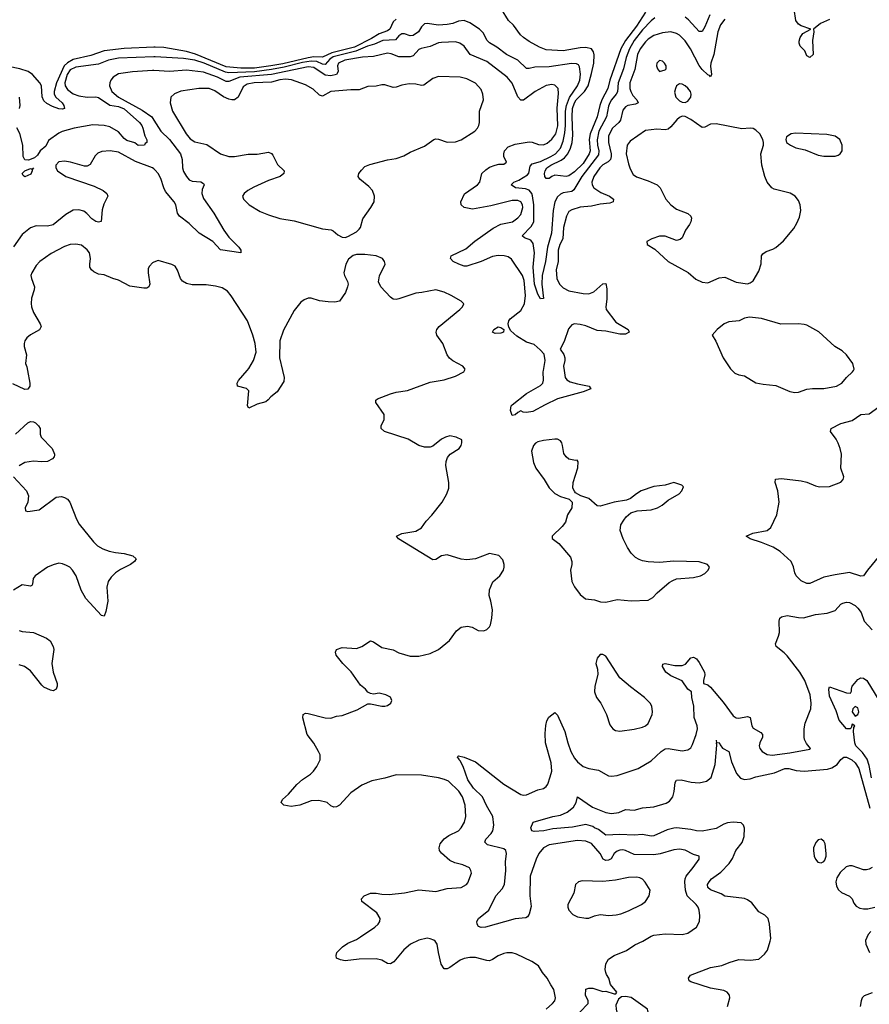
# Model space of a CAD drawing. Header units: inches. Extents: x 1449094 to 1618372, y 389908 to 534307.
# Tile 189 of 256: x 1539053 to 1545050, y 435525 to 442477. Entities that reach past the tile are written whole.
import ezdxf

# ---------------------------------------------------------------- set-up
doc = ezdxf.new("R2010")
doc.units = ezdxf.units.IN
doc.header["$MEASUREMENT"] = 0
for name, color, linetype in [('B5433', 7, 'Continuous'), ('B5434', 7, 'Continuous'), ('B5443', 7, 'Continuous'), ('B5444', 7, 'Continuous')]:
    doc.layers.add(name, color=color, linetype=linetype)

msp = doc.modelspace()

# ---------------------------------------------------------------- linework, layer by layer
at = {"layer": 'B5433', "color": 5, "elevation": 580}
for points in [[(1539109, 440000), (1539125.5, 439910), (1539124, 439890), (1539110, 439869), (1539090, 439865.2), (1539006, 439906)], [(1539024, 439550), (1539110, 439630.7), (1539130, 439638.8), (1539150, 439637.3), (1539164.7, 439630), (1539186.8, 439610), (1539197.3, 439590), (1539198, 439550), (1539206, 439530), (1539282, 439450), (1539298.8, 439410), (1539298, 439402), (1539296, 439390), (1539284.5, 439375.5), (1539250, 439358), (1539210, 439354.5), (1539150, 439360.5), (1539090, 439351), (1539050, 439326.6)], [(1539008.7, 439250), (1539100.5, 439150), (1539115.2, 439115.2), (1539110.7, 439069.3), (1539092, 439030), (1539094, 439010), (1539110, 439004.7), (1539190, 439014.8), (1539310, 439104.9), (1539349.5, 439110.5), (1539370, 439103.8), (1539390, 439090.6), (1539408, 439070), (1539455.5, 438950), (1539474.2, 438914.2), (1539573.4, 438790), (1539602, 438762), (1539640.7, 438740.7), (1539685.1, 438725.1), (1539730, 438714.9), (1539790, 438708.4), (1539851.3, 438690), (1539876, 438670), (1539862.8, 438650), (1539834.8, 438630), (1539764.7, 438595.3), (1539729.2, 438570.8), (1539699.4, 438540.6), (1539677.6, 438510), (1539668.5, 438470), (1539676.4, 438370), (1539662.5, 438297.5), (1539650, 438264), (1539630, 438269.2), (1539519.5, 438390), (1539488.5, 438448.5), (1539451, 438550), (1539427.1, 438590), (1539406.6, 438610), (1539384, 438624), (1539355.3, 438635.3), (1539330, 438638.3), (1539290, 438628.4), (1539248.8, 438610), (1539162.6, 438550), (1539148.1, 438530), (1539144.2, 438490), (1539138.8, 438481.2), (1539130, 438477.7), (1539070, 438486), (1539010, 438448.9)], [(1539050, 438164.9), (1539070, 438157.6), (1539150, 438150.3), (1539242.8, 438110), (1539267.7, 438090), (1539290, 438051), (1539293.7, 438030), (1539280.3, 437930), (1539288.8, 437868.8), (1539317.3, 437790), (1539318.8, 437770), (1539310, 437748.7), (1539290, 437739), (1539270, 437742.7), (1539224.8, 437764.8), (1539210, 437777.2), (1539130, 437878.9), (1539086.6, 437910), (1539050, 437920.9)]]:
    msp.add_lwpolyline(points, dxfattribs=at)
at = {"layer": 'B5434', "color": 5}
for points, elevation in [([(1540000, 442282.7), (1539790, 442272.7), (1539650, 442256.7), (1539555.7, 442224.3), (1539430, 442195.6), (1539390, 442172.8), (1539366.7, 442150), (1539312.1, 442030), (1539295.9, 441970), (1539296.6, 441950), (1539308.7, 441928.7), (1539352.4, 441890), (1539366, 441870), (1539370.5, 441850), (1539355.3, 441844.7), (1539330, 441846), (1539283.9, 441863.9), (1539244.6, 441884.6), (1539223.7, 441903.7), (1539211.5, 441931.5), (1539206.8, 442010), (1539195.5, 442030), (1539143.8, 442090), (1539114, 442110), (1539055.4, 442130), (1538974.2, 442145.8)], 520), ([(1540000, 442213.7), (1539750, 442204.6), (1539680.3, 442190), (1539610, 442162.7), (1539450, 442142.2), (1539410, 442122.1), (1539388.3, 442090), (1539372, 442030), (1539374.6, 442010), (1539390, 441983.5), (1539430, 441954.1), (1539470, 441938.8), (1539529.7, 441929.7), (1539590, 441931.7), (1539610, 441926.9), (1539690, 441873.5), (1539750, 441864.2), (1539790, 441846.5), (1539899.5, 441750), (1539914.6, 441730), (1539923.7, 441710), (1539935.9, 441655.9), (1539951, 441629), (1539951.6, 441608.4), (1539938, 441602), (1539934, 441590), (1539890.7, 441589.3), (1539866.3, 441606.3), (1539810, 441623.9), (1539790, 441638.1), (1539750, 441685.2), (1539690, 441718.9), (1539650, 441730.5), (1539570, 441734.5), (1539437.3, 441710), (1539353, 441687), (1539330, 441676.4), (1539256.2, 441623.8), (1539236.8, 441583.2), (1539197.4, 441550), (1539178.9, 441521.1), (1539158.5, 441501.5), (1539114.9, 441485.1), (1539090, 441486), (1539077.5, 441510), (1539075.1, 441590), (1539053.5, 441673.5), (1539034.1, 441714.1)], 540), ([(1540000, 442117), (1539990, 442117.7), (1539850, 442109.2), (1539750, 442093.7), (1539712.8, 442070), (1539697.6, 442050), (1539689.1, 442030), (1539686.9, 442010), (1539704.2, 441970), (1539750.2, 441930), (1539918.7, 441838.7), (1539986.2, 441790), (1540000, 441768)], 560), ([(1539050.4, 441930.4), (1539054.9, 441870), (1539050.3, 441849.7)], 520), ([(1540000, 441422.9), (1539990, 441430.5), (1539870, 441475.9), (1539750, 441541.4), (1539691.4, 441551.4), (1539634.1, 441545.9), (1539605.5, 441534.5), (1539585.6, 441514.4), (1539550, 441453), (1539530, 441442.2), (1539510, 441441.5), (1539412.7, 441470), (1539370, 441477.1), (1539330, 441472.9), (1539308.8, 441450), (1539308.7, 441430), (1539320.5, 441410), (1539379.3, 441370), (1539580, 441300), (1539641.6, 441270), (1539668.4, 441250), (1539674.9, 441230), (1539647.1, 441172.9), (1539635.1, 441135.1), (1539627.7, 441052.3), (1539610, 441046.3), (1539590, 441051.5), (1539563, 441070), (1539528, 441108), (1539505.5, 441125.5), (1539470, 441134), (1539430, 441130.9), (1539379.1, 441100.9), (1539290, 441028.7), (1539250, 441019.1), (1539170, 441022), (1539130, 441006.6), (1539070, 440960.4), (1539010, 440872.4)], 560), ([(1540000, 440763.8), (1539990, 440759.3), (1539970, 440737.2), (1539961.1, 440718.9), (1539959.5, 440690), (1539972.4, 440610), (1539966, 440590), (1539950, 440582), (1539930, 440581.6), (1539830, 440595.4), (1539750, 440638.3), (1539710, 440648.2), (1539650, 440675.6), (1539610, 440679.6), (1539576.1, 440696.1), (1539559.3, 440710), (1539549.5, 440730), (1539547.6, 440750), (1539553.6, 440790), (1539545.1, 440830), (1539530, 440851.6), (1539490, 440883.5), (1539450, 440892.1), (1539410, 440888.6), (1539370, 440875), (1539274.9, 440825.1), (1539196.4, 440770), (1539170, 440742), (1539138.7, 440690), (1539132.2, 440670), (1539135.8, 440650), (1539158, 440590), (1539156.5, 440570), (1539136, 440510), (1539133.5, 440473.5), (1539137, 440450), (1539150.4, 440410), (1539199.1, 440330), (1539204, 440310), (1539194.2, 440285.8), (1539130, 440252.3), (1539104, 440230), (1539090.7, 440210), (1539084.9, 440190), (1539085.5, 440170), (1539100.5, 440110), (1539094.8, 440050), (1539104.5, 440024.5), (1539109, 440000)], 580)]:
    msp.add_lwpolyline(points, dxfattribs=dict(at, elevation=elevation))
at = {"layer": 'B5434', "color": 5, "elevation": 540}
msp.add_lwpolyline([(1539090, 441367.9), (1539076.8, 441376.8), (1539071, 441390), (1539089.8, 441410), (1539130, 441425.5), (1539139, 441421), (1539150, 441431), (1539140.5, 441419.5), (1539142.4, 441410), (1539133.2, 441386.8)], close=True, dxfattribs=at)
at = {"layer": 'B5443', "color": 5}
for points, elevation in [([(1540908.5, 440000), (1540920.3, 439950), (1540918.2, 439921.8), (1540870.8, 439850), (1540826.9, 439813.1), (1540808.3, 439791.7), (1540790, 439779.3), (1540730, 439762.9), (1540670, 439734), (1540660.9, 439750), (1540670, 439855.3), (1540653.3, 439873.3), (1540589.6, 439889.6), (1540587.3, 439910), (1540597.6, 439930), (1540658.4, 440000)], 580), ([(1542768.2, 435490), (1542814.7, 435530), (1542831.2, 435550), (1542835.8, 435570), (1542824.2, 435630), (1542801.3, 435661.3), (1542776.3, 435710), (1542742.4, 435750), (1542715.8, 435795.8), (1542667.4, 435827.4), (1542558.8, 435878.8), (1542530, 435887.1), (1542491.2, 435888.8), (1542470, 435882.7), (1542430, 435867.6), (1542390, 435840.3), (1542370, 435832.8), (1542350, 435833.3), (1542270, 435855), (1542230, 435855.9), (1542190.8, 435849.2), (1542163.3, 435836.7), (1542090, 435784.5), (1542070, 435774.7), (1542050, 435775.1), (1542029, 435809), (1542008.9, 435890), (1541999.7, 435950), (1541986.6, 435970), (1541976.7, 435976.7), (1541950, 435988.1), (1541930, 435991), (1541870, 435978.5), (1541812.3, 435950), (1541764.7, 435910), (1541695.3, 435824.7), (1541670, 435809.7), (1541650, 435814), (1541610, 435835.6), (1541570, 435845.6), (1541450, 435842.4), (1541350, 435832.4), (1541317.7, 435837.7), (1541289, 435850), (1541286, 435870), (1541292, 435890), (1541331.8, 435930), (1541370, 435956.5), (1541430, 435982), (1541459.9, 436000.1), (1541560.7, 436070), (1541584.5, 436090), (1541596.2, 436110), (1541598.4, 436130), (1541574, 436170), (1541469.2, 436250), (1541465.2, 436270), (1541485.2, 436290), (1541530, 436308.4), (1541570, 436310.4), (1541610, 436302.4), (1541661.1, 436301.1), (1541770, 436312), (1541870, 436332.2), (1541990, 436320.3), (1542070, 436342.6), (1542170, 436348.5), (1542206, 436370), (1542216.6, 436383.4), (1542242.9, 436450), (1542238.4, 436470), (1542227.9, 436487.9), (1542181.2, 436510), (1542123.7, 436523.7), (1542090, 436539.3), (1542030, 436592.1), (1542017.3, 436610), (1542013.2, 436630), (1542022, 436658), (1542050, 436692.8), (1542082.7, 436717.3), (1542149.6, 436750), (1542168.4, 436770), (1542192.1, 436810), (1542203.1, 436850), (1542197.7, 436930), (1542178.7, 436990), (1542153, 437030), (1542079.4, 437099.4), (1542052.6, 437112.6), (1542010, 437123.7), (1541890, 437141.7), (1541710, 437146), (1541630, 437121.8), (1541538.6, 437101.4), (1541469.2, 437070.8), (1541390, 437018.4), (1541310.4, 436930), (1541290, 436919.5), (1541270, 436916), (1541250, 436925.2), (1541224, 436950), (1541164.6, 436964.6), (1541110, 436961), (1541030, 436931.5), (1540970, 436922.4), (1540918, 436930), (1540899, 436950), (1540909.4, 436970), (1540951, 437009), (1541010, 437077), (1541050, 437112.4), (1541106, 437150), (1541126, 437170), (1541150, 437202.8), (1541174.7, 437250), (1541173.3, 437286.7), (1541163.5, 437310), (1541130, 437369.3), (1541081.3, 437430), (1541052.7, 437547.3), (1541054, 437570), (1541070, 437580.7), (1541090, 437579.1), (1541210, 437546.4), (1541250, 437545.5), (1541290, 437558), (1541330, 437563.8), (1541435.9, 437604.1), (1541510, 437646), (1541530, 437646.8), (1541610, 437630.7), (1541630, 437630.7), (1541650, 437634.8), (1541672.7, 437650), (1541679.3, 437670), (1541670, 437693.2), (1541638, 437710), (1541590, 437722), (1541550, 437715.3), (1541530, 437718), (1541510, 437728.7), (1541494, 437750), (1541458.9, 437778.9), (1541392, 437872), (1541334, 437930), (1541286.6, 437990), (1541282.7, 438010), (1541289.6, 438030.4), (1541330, 438042.8), (1541430, 438036), (1541468, 438050), (1541530, 438090.8), (1541550, 438084), (1541610, 438044.9), (1541690, 438027.7), (1541730, 438006), (1541810, 437983.1), (1541870, 437983.1), (1541950, 438002), (1542009.8, 438030.2), (1542087.6, 438092.4), (1542137.6, 438162.4), (1542170, 438188.5), (1542215.1, 438195.1), (1542246.9, 438186.9), (1542290, 438164.9), (1542330, 438160.7), (1542350, 438171), (1542369.5, 438190.5), (1542375.9, 438204.1), (1542387, 438250), (1542389.5, 438310), (1542379.5, 438370), (1542366.6, 438410), (1542369.5, 438450.5), (1542392.9, 438507.1), (1542442, 438550), (1542468.9, 438591.1), (1542474, 438610), (1542474, 438630), (1542463.1, 438663.1), (1542434.6, 438694.6), (1542370, 438708), (1542270.9, 438669.1), (1542210, 438662.7), (1542170, 438666.6), (1542070, 438698.7), (1542030, 438691.3), (1541990, 438665.1), (1541970, 438662), (1541726, 438810), (1541714, 438830), (1541751.6, 438848.4), (1541850, 438866.4), (1541890, 438887.7), (1541923.3, 438936.7), (1541962, 438978), (1542034.5, 439070), (1542069.4, 439130), (1542082, 439170), (1542082, 439210), (1542060.7, 439330), (1542062.7, 439357.3), (1542073.6, 439386.4), (1542091.5, 439408.5), (1542155.3, 439450), (1542169, 439471), (1542175.3, 439490), (1542175.3, 439510), (1542135.3, 439530), (1542090, 439537.6), (1542058, 439530), (1542030, 439515.1), (1541970, 439466), (1541950, 439458), (1541910, 439458.4), (1541870, 439469.6), (1541795.5, 439515.5), (1541628.5, 439568.5), (1541604, 439590), (1541605.2, 439610), (1541626.8, 439653.2), (1541626.6, 439690), (1541567, 439773), (1541566.6, 439790), (1541579.6, 439800.4), (1541670, 439834.3), (1541710, 439846), (1541790, 439857.6), (1541950, 439918), (1542050, 439932.7), (1542130, 439959.1), (1542188, 439990), (1542193, 440000)], 580), ([(1542895.5, 440000), (1542903.1, 439950), (1542914.4, 439934.4), (1542939.5, 439919.5), (1542990, 439904.6), (1543072, 439890), (1543084.7, 439870), (1543031.3, 439850), (1542850, 439800.5), (1542761.6, 439758.4), (1542676, 439710), (1542630, 439702.9), (1542606.3, 439706.3), (1542590, 439714), (1542570, 439704), (1542550, 439686), (1542530, 439682), (1542517, 439717), (1542522, 439750), (1542530, 439758), (1542630, 439836.4), (1542730, 439892.7), (1542745.6, 439910), (1542749.7, 439930.3), (1542749, 439990), (1542750.7, 440000)], 560), ([(1544081.6, 440000), (1544101.7, 439981.7), (1544130, 439968.4), (1544170, 439961.6), (1544250, 439912.2), (1544302, 439902), (1544390, 439893.8), (1544490, 439850.4), (1544524.4, 439844.4), (1544550, 439847.4), (1544610, 439867.8), (1544650, 439872.3), (1544730, 439871.6), (1544819, 439890), (1544857.2, 439910), (1544889.4, 439950), (1544930.9, 439989.1), (1544937.8, 440000)], 580), ([(1545125.3, 438694.7), (1545037.1, 438590), (1545010, 438549.3), (1544990, 438546.6), (1544910, 438573.2), (1544810, 438558), (1544730, 438539.5), (1544630, 438495.1), (1544610, 438495.1), (1544570, 438514.5), (1544534.5, 438550), (1544523.6, 438570), (1544514.5, 438614.5), (1544499.5, 438650), (1544420.8, 438720.8), (1544371.3, 438751.3), (1544290, 438785.6), (1544209, 438810), (1544182, 438830), (1544228.7, 438850), (1544329.2, 438870), (1544354.7, 438890), (1544398.3, 438981.7), (1544413.6, 439070), (1544405.6, 439150), (1544384.5, 439210), (1544387.6, 439232.4), (1544430, 439237), (1544570, 439220.3), (1544610.3, 439210.3), (1544670, 439184.4), (1544698, 439178), (1544770, 439180.5), (1544850, 439211), (1544865.2, 439230), (1544869.2, 439250), (1544849.5, 439310), (1544852.8, 439410), (1544844, 439450), (1544830, 439486), (1544815.3, 439515.3), (1544777.2, 439570), (1544781.2, 439590), (1544850, 439626.4), (1544930, 439646.4), (1544990, 439688.4), (1545050, 439694.4), (1545117.5, 439742.5)], 560), ([(1543006.9, 435470), (1543066.6, 435530), (1543065.2, 435550), (1543046.6, 435590), (1543050, 435631), (1543070, 435638.8), (1543098, 435638), (1543170, 435616), (1543190, 435618), (1543250, 435598), (1543262, 435598), (1543268, 435610), (1543224.1, 435664.1), (1543211.6, 435710), (1543194.5, 435734.5), (1543189.7, 435749.7), (1543186, 435770), (1543189.8, 435810), (1543210, 435843.1), (1543249.8, 435870.2), (1543335.6, 435904.4), (1543395.3, 435944.7), (1543452.3, 435970), (1543510, 436006.4), (1543530, 436013.7), (1543610, 436023.1), (1543730, 436017.8), (1543770, 436027.6), (1543829.8, 436070.2), (1543851.2, 436110), (1543853.1, 436150), (1543848.8, 436190), (1543841.8, 436210), (1543828.5, 436230), (1543764.8, 436290), (1543751.7, 436330), (1543747.3, 436390), (1543749.8, 436410.2), (1543758.5, 436430), (1543808, 436490), (1543849.4, 436550), (1543849, 436570), (1543810, 436583), (1543750, 436612.1), (1543710, 436619.2), (1543670, 436615), (1543573.3, 436586.7), (1543530, 436580.5), (1543390, 436582.4), (1543330, 436610.6), (1543310, 436614.9), (1543290, 436613.4), (1543270, 436605.6), (1543250.3, 436590), (1543227.4, 436552.6), (1543210, 436542), (1543190, 436539.8), (1543170.6, 436550.6), (1543149.8, 436590), (1543090, 436659.8), (1543050, 436677), (1542990, 436681), (1542790, 436651.1), (1542750, 436628.9), (1542716.6, 436590), (1542698.2, 436550), (1542657.6, 436430), (1542654.7, 436290), (1542664.2, 436215.8), (1542650, 436162), (1542637.6, 436142.4), (1542625.8, 436134.2), (1542550, 436127.1), (1542342, 436070), (1542310, 436067.8), (1542292.9, 436072.9), (1542281.2, 436090), (1542279.3, 436110), (1542292.3, 436130), (1542365.4, 436190), (1542414.7, 436290), (1542459.6, 436340.4), (1542476.2, 436370), (1542483.9, 436470), (1542481.4, 436530), (1542488.6, 436590), (1542484.7, 436610), (1542470, 436621.7), (1542354.5, 436650), (1542336.9, 436670), (1542343.1, 436690), (1542380.9, 436730), (1542393.5, 436750), (1542401, 436790), (1542391.8, 436850), (1542347.9, 436927.9), (1542319.6, 436990), (1542256.7, 437050), (1542216.2, 437110), (1542184.7, 437204.7), (1542163.5, 437243.5), (1542155.1, 437250), (1542155.5, 437255.5), (1542144, 437270), (1542145.6, 437274.4), (1542150, 437278), (1542190, 437270.5), (1542270, 437236), (1542470, 437079.8), (1542590, 437005.8), (1542610, 437000.9), (1542630, 437003.1), (1542710, 437038), (1542750, 437048.8), (1542770, 437063.1), (1542780, 437080), (1542798.7, 437130), (1542808.5, 437171.5), (1542803.7, 437230), (1542765.2, 437370), (1542762.2, 437437.8), (1542766.8, 437493.2), (1542773, 437527), (1542787.3, 437552.7), (1542830, 437584.7), (1542850, 437566), (1542901.8, 437450), (1542922, 437370), (1542944.2, 437310), (1542970, 437262), (1542990, 437237), (1543030, 437204.6), (1543070, 437190.3), (1543138.2, 437178.2), (1543210, 437138), (1543230, 437134.6), (1543270, 437140.9), (1543419.3, 437190), (1543510, 437243.1), (1543580.4, 437310), (1543610, 437328.1), (1543630, 437331.2), (1543730, 437314.6), (1543770, 437320.4), (1543790, 437336.3), (1543802, 437358), (1543828.7, 437430), (1543836.5, 437470), (1543834.4, 437490), (1543814.7, 437550), (1543811.6, 437630), (1543798.4, 437690), (1543795.6, 437730), (1543768.2, 437750), (1543728.3, 437808.3), (1543650, 437843.5), (1543613.6, 437870), (1543589.7, 437910.3), (1543592.9, 437927.1), (1543609.7, 437930.3), (1543676.7, 437916.7), (1543730, 437915.8), (1543753.2, 437926.8), (1543790, 437970.4), (1543810, 437975.8), (1543830, 437963.1), (1543850, 437937), (1543887.4, 437870), (1543890.2, 437850), (1543878.7, 437810), (1543880.7, 437790), (1543910, 437780.9), (1543930, 437764.6), (1544019, 437659), (1544090, 437561.6), (1544110, 437546.7), (1544130, 437545.3), (1544190, 437556.5), (1544210.3, 437550.3), (1544220.6, 437490), (1544230, 437473.4), (1544283.7, 437443.7), (1544295.3, 437430), (1544295.6, 437410), (1544277, 437370), (1544272.7, 437350), (1544278, 437330), (1544293.4, 437310), (1544329.1, 437289.1), (1544364, 437284), (1544490, 437300.7), (1544630, 437326), (1544635.3, 437330), (1544606.6, 437366.6), (1544593.6, 437393.6), (1544589.6, 437410), (1544589.7, 437469.7), (1544596.4, 437510), (1544638.2, 437610), (1544640.3, 437650), (1544631.9, 437710), (1544595.1, 437810), (1544559.7, 437870), (1544470, 437984.7), (1544450, 438006), (1544392.3, 438050), (1544387.3, 438070), (1544410, 438124.7), (1544415.6, 438150), (1544413, 438230), (1544417.6, 438250), (1544430, 438260.3), (1544470, 438269), (1544550, 438254.9), (1544586, 438254), (1544670, 438278), (1544753.8, 438286.2), (1544810, 438304), (1544849.7, 438350.3), (1544862.7, 438357.3), (1544890, 438363), (1544910, 438360.5), (1544950, 438340.5), (1544970, 438320.7), (1544993, 438290), (1545013.4, 438230), (1545069.3, 438169.3)], 560), ([(1545064.7, 437124.7), (1545049.9, 437209.9), (1545035.9, 437255.9), (1545002.4, 437302.4), (1544955.4, 437350), (1544948.2, 437370), (1544938.4, 437450), (1544940.9, 437479.1), (1544948, 437490), (1544930, 437502), (1544923, 437477), (1544916, 437470), (1544890, 437469.7), (1544837.7, 437530), (1544817.1, 437597.1), (1544770, 437699.3), (1544764.2, 437750), (1544770, 437766), (1544890, 437723), (1544918, 437722), (1544925.2, 437734.8), (1544923.6, 437750), (1544929.6, 437770), (1544945.6, 437790), (1544970, 437817.1), (1544990, 437830.4), (1545010, 437827.7), (1545032.7, 437810), (1545150, 437618.4)], 540), ([(1544049.7, 435510), (1544066, 435570), (1544063.6, 435590), (1544046.6, 435610), (1544022.7, 435622.7), (1543930, 435639.7), (1543790, 435683.2), (1543779.7, 435690), (1543773, 435710), (1543787, 435730), (1543930, 435785.3), (1544010, 435798), (1544060.4, 435819.6), (1544130, 435840.3), (1544210, 435836.4), (1544270, 435844), (1544310, 435878.8), (1544332.4, 435907.6), (1544351.5, 435970), (1544354.7, 435990), (1544345.7, 436090), (1544336.9, 436130), (1544313.5, 436153.5), (1544270, 436178.7), (1544221.1, 436241.1), (1544190, 436263.5), (1544170, 436271), (1544030, 436287.2), (1544003.6, 436303.6), (1543930, 436333.3), (1543911.1, 436350), (1543909.2, 436370), (1543919.8, 436390), (1543936.9, 436410), (1544001.4, 436458.6), (1544060.2, 436519.8), (1544085.4, 436554.6), (1544109, 436610), (1544153.2, 436666.8), (1544166, 436710), (1544169, 436769), (1544162, 436790), (1544144.9, 436804.9), (1544090, 436809.8), (1544050, 436807.1), (1544022.3, 436797.7), (1543970, 436766.2), (1543870, 436748), (1543831.2, 436748.8), (1543790, 436759.8), (1543690, 436771.1), (1543670, 436769.1), (1543622.5, 436757.5), (1543530, 436715.1), (1543510, 436711.2), (1543450, 436723.8), (1543390, 436718.7), (1543290, 436723.7), (1543190, 436719.8), (1543138, 436758), (1543109.8, 436770), (1543099.6, 436779.6), (1543050, 436794.7), (1542954.5, 436774.5), (1542817.1, 436762.9), (1542752, 436750), (1542685.2, 436745.2), (1542668.7, 436750), (1542662, 436770), (1542678, 436810), (1542815.3, 436850), (1542870, 436861.1), (1542918.2, 436881.8), (1542963.2, 436916.8), (1542981.1, 436950), (1542990, 436990.6), (1543096.3, 436916.3), (1543190, 436879.6), (1543230, 436871.3), (1543281.5, 436878.5), (1543330, 436899.3), (1543390, 436896), (1543448.3, 436911.7), (1543530, 436919.1), (1543615.8, 436944.2), (1543640.6, 436959.4), (1543664, 436990), (1543672.7, 437027.3), (1543678.7, 437090), (1543690, 437107.7), (1543722, 437110), (1543793, 437093), (1543850, 437088.7), (1543900.4, 437099.6), (1543932.9, 437127.1), (1543963.2, 437216.8), (1543973.2, 437353.2), (1543971.6, 437371.6)], 540), ([(1543970, 437390.8), (1543971.6, 437371.6)], 540), ([(1543971.6, 437371.6), (1543990, 437373.4), (1543996.4, 437356.4), (1544013.2, 437333.2), (1544058.4, 437310), (1544076.6, 437236.6), (1544113.4, 437153.4), (1544141.7, 437121.7), (1544170, 437113), (1544210, 437116), (1544250, 437130.8), (1544381.1, 437158.9), (1544454, 437190), (1544482.8, 437190), (1544535, 437175), (1544590, 437170.1), (1544754.4, 437185.6), (1544785.5, 437194.5), (1544822.3, 437217.7), (1544850, 437252.9), (1544869.9, 437270.1), (1544890, 437269.1), (1544927.4, 437250), (1544950, 437228.9), (1544975.7, 437190), (1545054.4, 436910)], 540), ([(1545070, 436489.8), (1545050, 436478.2), (1545030, 436473.8), (1545010, 436474.8), (1544930, 436502.6), (1544910, 436502.9), (1544885.7, 436494.3), (1544844.3, 436455.7), (1544821.8, 436418.2), (1544814.7, 436390), (1544817.7, 436357.7), (1544832.4, 436332.4), (1544854.3, 436314.3), (1544910, 436288), (1544929.1, 436270), (1544939.8, 436239.8), (1544956.9, 436216.9), (1544983.1, 436203.1), (1545010, 436198.2), (1545040.2, 436199.8), (1545090, 436211)], 540), ([(1545062, 436038), (1545041.5, 436018.5), (1545023.8, 435976.2), (1545025.8, 435950), (1545052.3, 435890)], 540), ([(1545070, 435605.7), (1545014.4, 435585.6), (1545000.3, 435570), (1544991.7, 435550), (1544986.3, 435510)], 540)]:
    msp.add_lwpolyline(points, dxfattribs=dict(at, elevation=elevation))
for points, elevation in [([(1542830, 439514.7), (1542750, 439505.6), (1542710, 439495.6), (1542693.8, 439486.2), (1542679.1, 439470), (1542666, 439430), (1542680.7, 439350), (1542697.3, 439310), (1542754.8, 439230), (1542790, 439171.3), (1542830, 439131.3), (1542870, 439111), (1542931.6, 439091.6), (1542952, 439070), (1542951.3, 439030), (1542919.8, 438980.2), (1542906, 438930), (1542882, 438898), (1542812, 438830), (1542812.7, 438812.7), (1542858.8, 438778.8), (1542941.4, 438681.4), (1542950.8, 438650), (1542950.6, 438630), (1542940.7, 438590), (1542950.6, 438510.6), (1542970, 438471.3), (1543010, 438418), (1543046.8, 438386.8), (1543110, 438379.3), (1543152.5, 438367.5), (1543190, 438364.9), (1543270, 438383.8), (1543370, 438374), (1543490, 438379.1), (1543523.3, 438396.7), (1543553.2, 438430), (1543637.4, 438502.6), (1543662.7, 438517.3), (1543690, 438528.2), (1543810, 438538), (1543858, 438550), (1543890, 438567.3), (1543913.2, 438590), (1543921.2, 438610), (1543909, 438630), (1543849.6, 438649.6), (1543670, 438652.8), (1543570, 438644), (1543489.7, 438649.7), (1543450, 438656.3), (1543425.9, 438665.9), (1543400.4, 438680.4), (1543370, 438709.3), (1543342.7, 438750), (1543312.1, 438812.1), (1543292.7, 438870), (1543297.2, 438910), (1543316.6, 438943.4), (1543334.2, 438965.8), (1543366.3, 438993.7), (1543412.1, 439007.9), (1543510, 439016.3), (1543554, 439030), (1543589.2, 439050), (1543630, 439084), (1543708, 439130), (1543728, 439150), (1543738, 439178), (1543726, 439190), (1543670, 439209), (1543610, 439189), (1543530, 439180.7), (1543441, 439150), (1543406, 439130), (1543363.5, 439096.5), (1543336.9, 439083.1), (1543250, 439069.3), (1543150, 439041.2), (1543130, 439044), (1543070, 439095.3), (1543014.6, 439114.6), (1542976.4, 439136.4), (1542968.4, 439148.4), (1542958, 439170), (1542959, 439210), (1542992.7, 439312.7), (1542994.6, 439354.6), (1542987.3, 439367.3), (1542976.9, 439363.1), (1542930, 439372.7), (1542909.6, 439389.6), (1542893.8, 439413.8), (1542885.1, 439470), (1542879.6, 439490), (1542870, 439503.7), (1542850, 439514.3)], 580), ([(1543170, 437995.3), (1543150, 437994), (1543130, 437968), (1543120.7, 437930), (1543130.6, 437890.6), (1543133.2, 437853.2), (1543112.7, 437770), (1543110.5, 437730.5), (1543125.5, 437690), (1543155.5, 437650), (1543195.5, 437570), (1543218, 437498), (1543238.8, 437470), (1543258.8, 437458.8), (1543290, 437453), (1543390, 437468.5), (1543450, 437482), (1543470, 437490.7), (1543490, 437506.8), (1543518, 437570), (1543520.9, 437590), (1543514.5, 437630), (1543502.9, 437650), (1543463.6, 437690), (1543365.1, 437765.1), (1543289.7, 437829.7), (1543190, 437982)], 580), ([(1544950, 437627), (1544934.9, 437610), (1544928.9, 437590), (1544950, 437558.8), (1544970, 437570.8), (1544976.4, 437590), (1544970, 437618)], 540), ([(1544710, 436691.1), (1544690, 436685.4), (1544672.7, 436667.3), (1544656.9, 436630), (1544655.5, 436610), (1544660.2, 436570), (1544669.3, 436549.3), (1544687.7, 436527.7), (1544710, 436523.2), (1544728.1, 436531.9), (1544737, 436543), (1544745.5, 436570), (1544746.3, 436590), (1544738.2, 436658.2), (1544730, 436675.6)], 540), ([(1543410, 436421.7), (1543350, 436420.4), (1543258.5, 436401.5), (1543170, 436390.7), (1543024.4, 436395.6), (1542998, 436390), (1542977.3, 436370), (1542964.4, 436310), (1542923.1, 436230), (1542923.1, 436210), (1542930.4, 436190), (1542958.7, 436158.7), (1542990, 436141.3), (1543050, 436132.2), (1543070, 436134), (1543110, 436148.7), (1543150, 436158.7), (1543212.8, 436152.8), (1543264.4, 436155.6), (1543297.2, 436162.8), (1543350, 436184.2), (1543442.7, 436230), (1543469.5, 436250), (1543497, 436290), (1543502.9, 436330), (1543467.5, 436387.5), (1543450, 436407.3), (1543430, 436418.3)], 580), ([(1543330, 435579.3), (1543302, 435578), (1543279.8, 435560.2), (1543262, 435518), (1543263.7, 435490), (1543276.2, 435436.2), (1543290, 435410.7), (1543301.2, 435401.2), (1543350, 435368.2), (1543370, 435363.8), (1543390, 435375.5), (1543426.9, 435413.1), (1543470, 435437.3), (1543489.3, 435470), (1543485.2, 435490), (1543370, 435571.8)], 560)]:
    msp.add_lwpolyline(points, close=True, dxfattribs=dict(at, elevation=elevation))
at = {"layer": 'B5444', "color": 5}
for points, elevation in [([(1543537.5, 442490), (1543510, 442468.7), (1543450, 442404.8), (1543389.7, 442330), (1543356.6, 442270), (1543335.1, 442210), (1543315.9, 442130), (1543278.4, 442030), (1543271.8, 441968.2), (1543264.5, 441950), (1543229.8, 441910.2), (1543218.8, 441890), (1543210, 441866.3), (1543195.1, 441790), (1543141.6, 441690), (1543129.4, 441629.4), (1543130.8, 441590), (1543140.6, 441550), (1543137.9, 441522.1), (1543021.7, 441370), (1542964.4, 441275.6), (1542950, 441264.5), (1542890, 441254.5), (1542870, 441244), (1542850, 441226.2), (1542830.1, 441190), (1542819.9, 441130), (1542806.5, 440970), (1542777.7, 440870), (1542764.8, 440770), (1542740.3, 440670), (1542738.6, 440610), (1542750, 440508.7), (1542730, 440505.6), (1542710, 440539.6), (1542686.1, 440610), (1542677.4, 440730), (1542687.6, 440830), (1542677.5, 440897.5), (1542660.5, 440920.5), (1542617.3, 440937.3), (1542599.7, 440950), (1542664.5, 441015.5), (1542682.4, 441050), (1542682.4, 441170), (1542673.7, 441233.7), (1542667.6, 441250), (1542650, 441272.9), (1542622.7, 441282.7), (1542552.3, 441290), (1542523.5, 441310), (1542542.2, 441330), (1542576.5, 441343.5), (1542638.3, 441381.7), (1542647, 441393), (1542657.4, 441442.6), (1542670, 441459.7), (1542730, 441474.3), (1542802.2, 441510), (1542835.2, 441530), (1542870.7, 441570), (1542890, 441619), (1542901.8, 441678.2), (1542906.6, 441730), (1542906.5, 441830), (1542913.1, 441870), (1542933.2, 441926.8), (1542990.8, 442010), (1543007.1, 442050), (1543011.7, 442091.7), (1543004.4, 442144.4), (1542996.7, 442156.7), (1542984.2, 442164.2), (1542948.1, 442168.1), (1542790, 442143.2), (1542690, 442140.4), (1542650, 442131.7), (1542630, 442132.2), (1542570, 442190.6), (1542490, 442229.9), (1542421.9, 442281.9), (1542370, 442314.2), (1542353.5, 442330), (1542324.6, 442384.6), (1542298.5, 442410), (1542230, 442454.4), (1542190, 442469.8), (1542150, 442465.5), (1542110, 442449.9), (1542070, 442441.7), (1542010, 442438.4), (1541930, 442450.8), (1541910, 442447.1), (1541890, 442426.6), (1541868, 442390), (1541830, 442366), (1541810, 442363), (1541770, 442376.1), (1541750, 442376.1), (1541730, 442362.2), (1541705.4, 442334.6), (1541617.4, 442330), (1541557.3, 442302.7), (1541508.7, 442290), (1541424.9, 442255.1), (1541266.4, 442213.6), (1541242.1, 442197.9), (1541210, 442160.8), (1541190, 442162.8), (1541150, 442180.2), (1541110, 442182.8), (1541050, 442173.7), (1540919.3, 442140.7), (1540830, 442123.8), (1540710, 442107.9), (1540530, 442101.3), (1540505.1, 442105.1), (1540355.2, 442170), (1540290, 442191.6), (1540210, 442203.2), (1540010, 442214.1), (1540000, 442213.7)], 540), ([(1543469.5, 442530), (1543407.6, 442430), (1543329.2, 442330), (1543297.1, 442270), (1543219.8, 442050), (1543204.3, 441990), (1543162.2, 441910), (1543148.2, 441870), (1543130.3, 441790), (1543079.4, 441670), (1543072.3, 441630), (1543079, 441550), (1543073.8, 441530), (1543030, 441460.3), (1542970, 441403.1), (1542930, 441374.3), (1542910, 441369.8), (1542830, 441378.6), (1542809.5, 441370.5), (1542790, 441355.8), (1542770, 441355.6), (1542760.6, 441370), (1542757.8, 441390), (1542761.3, 441410), (1542774.5, 441430), (1542802.8, 441450), (1542875.7, 441484.3), (1542898, 441502), (1542921.4, 441530), (1542941.7, 441570), (1542952.1, 441610), (1542958.1, 441661.9), (1542951.8, 441790), (1542955.9, 441850), (1542968.7, 441890), (1542980.8, 441910), (1543039.4, 441970), (1543064.8, 442010), (1543090, 442096.9), (1543105.5, 442170), (1543108.6, 442228.6), (1543103.2, 442250), (1543089.9, 442269.9), (1543050, 442280.1), (1543010, 442278.1), (1542890, 442256.6), (1542770, 442264.4), (1542722.5, 442282.5), (1542650, 442322), (1542609.9, 442349.9), (1542588.6, 442370), (1542537.8, 442437.8), (1542504.2, 442470), (1542453.3, 442550)], 520), ([(1543924.5, 442510), (1543890, 442425.1), (1543870, 442392.6), (1543850, 442393.3), (1543774.8, 442474.8), (1543750, 442494)], 540), ([(1544770, 442478.7), (1544706, 442450), (1544656, 442410), (1544658, 442390), (1544650.3, 442329.7), (1544654, 442230), (1544630, 442209.3), (1544610, 442222), (1544595.5, 442255.5), (1544561.2, 442290), (1544554, 442310), (1544554.6, 442325.4), (1544562, 442350), (1544582, 442378), (1544638, 442410), (1544570, 442432.2), (1544550, 442444.7), (1544531, 442471), (1544518.9, 442550)], 560), ([(1541710, 442479.9), (1541690, 442461.3), (1541664.8, 442410), (1541650, 442397.5), (1541590, 442376.1), (1541536.5, 442343.5), (1541416.4, 442283.6), (1541257, 442243), (1541190, 442212.3), (1541130, 442213.3), (1541090, 442208.3), (1540910, 442165.5), (1540825.2, 442150), (1540710, 442134.8), (1540613.2, 442133.2), (1540510, 442144), (1540293.6, 442233.6), (1540230, 442252), (1540070, 442279.3), (1540010, 442283.2), (1540000, 442282.7)], 520), ([(1544030, 442480.8), (1543999.9, 442440.1), (1543981.7, 442390), (1543953.3, 442230), (1543932.4, 442170), (1543929.3, 442149.3), (1543937, 442090), (1543930, 442073.2), (1543922.4, 442082.4), (1543910, 442086.6), (1543870, 442125.7), (1543850, 442152.7), (1543787.7, 442270), (1543750, 442327.6), (1543710, 442366.6), (1543690, 442378), (1543649.3, 442390.7), (1543590, 442384.4), (1543530, 442365.2), (1543490, 442339.9), (1543470, 442320.8), (1543432.7, 442270), (1543415.1, 442230), (1543395.2, 442124.8), (1543360.1, 442030), (1543360.1, 441990), (1543366.1, 441970), (1543382.2, 441942.2), (1543410.2, 441910), (1543418, 441890), (1543399.2, 441880.8), (1543345.3, 441870), (1543330, 441861.2), (1543310, 441836.9), (1543293.1, 441766.9), (1543282, 441750), (1543237.3, 441710), (1543210, 441655.6), (1543209.2, 441610), (1543227.6, 441530), (1543228.8, 441510), (1543222.9, 441490), (1543206.6, 441473.4), (1543169.3, 441450.7), (1543148.6, 441430), (1543106, 441370), (1543090.8, 441330), (1543093.2, 441310), (1543106.5, 441290), (1543156.3, 441256.3), (1543217.4, 441230), (1543244.6, 441210), (1543242.4, 441190), (1543218.5, 441181.5), (1543150, 441175), (1543090, 441159.5), (1543010, 441151.9), (1542950, 441134.9), (1542930, 441122), (1542913.1, 441090), (1542892, 441010), (1542887.8, 440930), (1542866.9, 440890), (1542853.7, 440850), (1542852.9, 440770), (1542839.8, 440710), (1542845.2, 440650), (1542864.2, 440610), (1542890, 440583.2), (1542930, 440561.6), (1543030, 440542.4), (1543070, 440540.8), (1543105.4, 440554.6), (1543170, 440612.7), (1543190, 440613.4), (1543196.9, 440576.9), (1543197, 440503), (1543190.3, 440450), (1543194, 440430), (1543261.8, 440341.8), (1543347.3, 440290), (1543356, 440270), (1543330, 440256.2), (1543290, 440256.9), (1543190, 440278.3), (1543130, 440281.8), (1543050, 440315.2), (1543010, 440324.8), (1542970, 440328.7), (1542950, 440321.7), (1542926.1, 440293.9), (1542895.4, 440204.6), (1542867.2, 440150), (1542893.7, 440113.7), (1542901.8, 440090), (1542902, 440070), (1542891, 440030), (1542895.5, 440000)], 560), ([(1542750.7, 440000), (1542762.5, 440070), (1542754.5, 440114.5), (1542726.2, 440146.2), (1542683.7, 440183.7), (1542630, 440198.7), (1542562.4, 440242.4), (1542520.3, 440280.3), (1542505.4, 440305.4), (1542502, 440330), (1542505.1, 440350), (1542515, 440365), (1542590, 440422.4), (1542616.5, 440470), (1542622.7, 440530), (1542614.3, 440634.3), (1542603.2, 440670), (1542524.8, 440784.8), (1542501.1, 440801.1), (1542474, 440810), (1542430, 440811.6), (1542390, 440803.5), (1542310, 440768.1), (1542210, 440735.8), (1542190, 440736.3), (1542153.2, 440750), (1542112.7, 440770), (1542094.5, 440790), (1542099.3, 440810), (1542202.4, 440857.6), (1542266.6, 440913.4), (1542396.1, 441003.9), (1542450, 441032.4), (1542532, 441050), (1542570, 441076.9), (1542590, 441101.7), (1542605.2, 441150), (1542603.4, 441170), (1542591.5, 441190), (1542570, 441200.8), (1542530, 441201.1), (1542378.5, 441161.5), (1542250, 441137.6), (1542189.9, 441149.9), (1542169.9, 441170), (1542167.9, 441190), (1542193.6, 441246.4), (1542284.7, 441310), (1542301, 441330), (1542316.4, 441390), (1542342.5, 441417.5), (1542370, 441434.9), (1542410, 441450.4), (1542436.3, 441456.3), (1542470, 441456), (1542488.7, 441470), (1542471.6, 441510), (1542469.6, 441530), (1542474.7, 441550), (1542502, 441578), (1542550, 441597.4), (1542650, 441614.3), (1542670, 441611.8), (1542715, 441595), (1542750, 441594.1), (1542775.4, 441604.6), (1542810, 441632.1), (1542836.5, 441670), (1542852.4, 441727.6), (1542847.1, 441852.9), (1542856.3, 441956.3), (1542853.1, 441990), (1542830, 442014.5), (1542810, 442018.7), (1542770, 442011.9), (1542692.7, 441970), (1542610, 441908), (1542590, 441907.3), (1542570, 441931.8), (1542530, 442028.3), (1542495, 442070), (1542350, 442181.7), (1542232.6, 442230), (1542189.7, 442290), (1542159.6, 442310), (1542130, 442320.3), (1542030, 442316.2), (1542010, 442312.2), (1541950, 442286.2), (1541887, 442273), (1541870, 442265.1), (1541830, 442221.3), (1541810, 442213.7), (1541730, 442213.5), (1541675.8, 442235.8), (1541650, 442239), (1541550, 442217.3), (1541472.8, 442212.8), (1541348.8, 442190), (1541303.5, 442170), (1541295.5, 442150), (1541300.4, 442110), (1541289.6, 442090.4), (1541250, 442081.1), (1541210, 442083.8), (1541130, 442139.4), (1541090, 442144.2), (1540830, 442090), (1540606.7, 442070), (1540530, 442039.6), (1540510, 442041.1), (1540450, 442070.3), (1540350, 442106.7), (1540230, 442119.9), (1540110.1, 442109.9), (1540000, 442117)], 560), ([(1540000, 441768), (1540050, 441688.7), (1540110.1, 441630.1), (1540188, 441530), (1540199.7, 441490), (1540202.2, 441430), (1540210, 441404.9), (1540230.2, 441370.2), (1540250, 441346.3), (1540270, 441335.3), (1540331.4, 441331.4), (1540350, 441321), (1540354.9, 441310), (1540341.6, 441278.4), (1540338, 441250), (1540350, 441214.9), (1540423.1, 441110), (1540493.4, 440990), (1540530, 440940.4), (1540600.5, 440870), (1540614, 440850), (1540614, 440830), (1540470, 440851.2), (1540415.5, 440910), (1540321, 440970), (1540250, 441038.4), (1540181.3, 441090), (1540167.2, 441110), (1540155.8, 441170), (1540144.1, 441190), (1540082.6, 441262.6), (1540069.9, 441290), (1540050, 441356.4), (1540031.8, 441390), (1540010, 441415.2), (1540000, 441422.9)], 560), ([(1542193, 440000), (1542198, 440010), (1542182, 440030), (1542110, 440067), (1542086.2, 440086.2), (1542070.9, 440110.9), (1542040.4, 440190), (1541997.7, 440250), (1541992.4, 440270), (1541998.5, 440290), (1542013.7, 440310), (1542159.3, 440430), (1542179, 440450), (1542188.7, 440470), (1542169, 440490), (1542098, 440530), (1542050, 440552.8), (1541990, 440569.6), (1541892, 440550), (1541850, 440546.3), (1541730, 440506), (1541710, 440501.7), (1541690, 440503.5), (1541670, 440517.6), (1541601.6, 440590), (1541586.5, 440626.5), (1541593, 440667), (1541632.7, 440750), (1541629, 440770), (1541614, 440790), (1541570, 440809.4), (1541490, 440819.5), (1541430, 440819.3), (1541407.7, 440812.3), (1541373.2, 440786.8), (1541354.8, 440750), (1541341, 440690), (1541346, 440670), (1541367.5, 440627.5), (1541370.7, 440610), (1541367.7, 440590), (1541353, 440550), (1541310.4, 440489.6), (1541278.8, 440481.2), (1541230, 440483.6), (1541170, 440491.6), (1541110, 440509.4), (1541090, 440509.4), (1541060.4, 440499.6), (1541037.1, 440482.9), (1540990, 440422.7), (1540914.7, 440285.3), (1540889.1, 440210), (1540887.5, 440090), (1540908.5, 440000)], 580), ([(1540658.4, 440000), (1540670, 440013.4), (1540703.5, 440070), (1540721.8, 440130), (1540714.6, 440190), (1540699.9, 440250), (1540662.4, 440350), (1540546.3, 440526.3), (1540519.3, 440559.3), (1540482.4, 440582.4), (1540435.5, 440595.5), (1540370, 440604.5), (1540270, 440604.7), (1540230, 440612.8), (1540202.9, 440630), (1540188.6, 440648.6), (1540167.8, 440707.8), (1540150, 440736), (1540127.5, 440747.5), (1540030, 440777.2), (1540000, 440763.8)], 580), ([(1544937.8, 440000), (1544944.2, 440010), (1544932.8, 440050), (1544889.8, 440109.8), (1544857.7, 440137.7), (1544806.3, 440170), (1544693.4, 440273.4), (1544610, 440319.6), (1544590, 440324.7), (1544550, 440329.7), (1544425.9, 440325.9), (1544290, 440367), (1544204, 440376), (1544170, 440369), (1544132, 440350), (1544057.5, 440342.5), (1544024.7, 440330), (1543976, 440290), (1543942, 440250), (1543967.5, 440207.5), (1544018, 440090), (1544070, 440010.6), (1544081.6, 440000)], 580)]:
    msp.add_lwpolyline(points, dxfattribs=dict(at, elevation=elevation))
for points, elevation in [([(1543570, 442189.2), (1543550.6, 442169.4), (1543548.5, 442150), (1543554, 442130), (1543570, 442110.8), (1543610, 442122.8), (1543617.2, 442130), (1543617.2, 442150), (1543605.2, 442170), (1543590, 442182.7)], 580), ([(1542010, 442074.5), (1541970, 442062.2), (1541906.4, 442013.6), (1541890, 442012.2), (1541850, 442021.8), (1541803, 442023), (1541750, 442015), (1541710, 442000.3), (1541690, 441997.8), (1541630, 442016.5), (1541610, 442015.8), (1541570, 442007.2), (1541510, 442003.7), (1541450, 441981.8), (1541390, 441982.1), (1541250.1, 441969.9), (1541190, 441937.2), (1541170, 441942.6), (1541124.9, 441984.9), (1541070, 442017), (1540972, 442052), (1540930, 442055.8), (1540890, 442051.7), (1540830, 442034.4), (1540708.2, 442031.8), (1540658.9, 442021.1), (1540630, 442001.5), (1540596.1, 441930), (1540568.5, 441911.5), (1540550, 441909.8), (1540530, 441914.3), (1540492.6, 441932.6), (1540430, 441974.7), (1540390.2, 441989.8), (1540370, 441991.8), (1540318, 441990), (1540190, 441972.4), (1540146.3, 441953.7), (1540121.3, 441930), (1540115.8, 441890), (1540131.5, 441830), (1540227.3, 441670), (1540256.5, 441636.5), (1540290, 441614), (1540374.5, 441594.5), (1540470.2, 441530.2), (1540530, 441510.3), (1540570, 441510.2), (1540667.1, 441527.1), (1540730, 441527.3), (1540810, 441540.3), (1540830, 441531.7), (1540840.4, 441520.4), (1540874.2, 441454.2), (1540919.3, 441410), (1540917.1, 441390), (1540891, 441369), (1540810, 441341.8), (1540706.4, 441293.6), (1540663, 441270), (1540637.1, 441250), (1540626.4, 441230), (1540632.2, 441210), (1540672, 441170), (1540750, 441122.3), (1540810, 441098), (1540890, 441073.7), (1540990, 441057.3), (1541190, 441000.3), (1541253, 440993), (1541266.7, 440986.7), (1541298.4, 440958.4), (1541330, 440940.7), (1541350, 440938.8), (1541370, 440944.9), (1541430, 440978), (1541450, 440997.3), (1541458.4, 441010), (1541475.1, 441070), (1541533, 441150), (1541554.7, 441190), (1541558, 441230), (1541542.6, 441270), (1541518.6, 441298.6), (1541454.7, 441350), (1541443.6, 441370), (1541446.6, 441390), (1541464.9, 441415.1), (1541490, 441439.1), (1541525.9, 441454.1), (1541650, 441487.8), (1541710, 441496.5), (1541765, 441515), (1541810, 441540.3), (1541910, 441584.7), (1541976, 441630), (1541990, 441634.7), (1542010, 441632.6), (1542070, 441611.3), (1542130, 441613.4), (1542170, 441628.1), (1542266, 441690), (1542284.7, 441710), (1542294, 441730), (1542298.3, 441750), (1542298, 441830), (1542326.3, 441910), (1542322, 441950), (1542310, 441982.7), (1542270, 442027.8), (1542210, 442059.1), (1542162, 442070)], 580), ([(1543710, 442022.9), (1543690, 442009.3), (1543681.1, 441990), (1543676.2, 441963.8), (1543683.6, 441930), (1543710, 441904.6), (1543730, 441893.7), (1543750, 441892.2), (1543770, 441902.4), (1543789.6, 441930), (1543792.4, 441950), (1543787.6, 441970), (1543770, 441993.6), (1543750, 442009.6), (1543730, 442021.6)], 580), ([(1543730, 441794.7), (1543710, 441785.7), (1543691.8, 441770), (1543650, 441719.6), (1543630, 441704.5), (1543610, 441698.7), (1543550, 441702.6), (1543470, 441693.1), (1543361.4, 441618.6), (1543340.3, 441590), (1543334, 441530), (1543350, 441458), (1543362.9, 441422.9), (1543384.2, 441384.2), (1543406.8, 441366.8), (1543490, 441339.3), (1543552.2, 441310), (1543574.6, 441290), (1543614.9, 441210), (1543648.3, 441168.3), (1543690, 441138.7), (1543768.5, 441108.5), (1543790.4, 441090.4), (1543795.5, 441075.5), (1543790.6, 441050), (1543780.5, 441030), (1543752.4, 440990), (1543730, 440937.2), (1543716.2, 440923.8), (1543690, 440917.6), (1543610, 440947.3), (1543570, 440947.3), (1543516, 440930), (1543481, 440910), (1543482.8, 440890), (1543536.9, 440856.9), (1543630.7, 440770), (1543772.2, 440692.2), (1543825.1, 440645.1), (1543870, 440623), (1543910, 440619.1), (1543990, 440653.4), (1544030, 440658.8), (1544110, 440622.8), (1544190, 440611.3), (1544210, 440618), (1544230, 440632), (1544270, 440702), (1544286.8, 440753.2), (1544289.3, 440810), (1544297.5, 440822.5), (1544321, 440839), (1544370, 440855.5), (1544390, 440868), (1544444.4, 440915.6), (1544516.6, 441003.4), (1544539.1, 441040.9), (1544556.9, 441083.1), (1544566.9, 441130), (1544563.1, 441170), (1544550, 441199.5), (1544527.6, 441230), (1544491.4, 441251.4), (1544378.8, 441278.8), (1544362.4, 441290), (1544329.7, 441330), (1544313.1, 441370), (1544291.1, 441450), (1544284.2, 441530), (1544303.6, 441590), (1544303.6, 441610), (1544299.5, 441630), (1544277.6, 441670), (1544250, 441696.9), (1544230, 441707.8), (1544208.4, 441711.6), (1544150, 441706.6), (1543970, 441741.5), (1543930, 441738.5), (1543890, 441718.7), (1543870, 441715.1), (1543790, 441771.7), (1543750, 441792.8)], 580), ([(1544530, 441675.8), (1544498, 441670), (1544466, 441650), (1544461, 441630), (1544466.8, 441610), (1544493.4, 441590), (1544531.5, 441571.5), (1544597.8, 441557.8), (1544690, 441520.4), (1544730, 441512.2), (1544810, 441513.7), (1544830, 441520.3), (1544844.5, 441530), (1544857.6, 441550), (1544859.6, 441590), (1544842, 441630), (1544810, 441655.1), (1544750, 441666)], 580), ([(1542410, 440260.4), (1542389.7, 440270), (1542399.7, 440290), (1542430, 440308.8), (1542450, 440304.2), (1542470.7, 440290), (1542467.7, 440270), (1542450, 440263.1)], 560)]:
    msp.add_lwpolyline(points, close=True, dxfattribs=dict(at, elevation=elevation))

doc.saveas('drawing.dxf')
